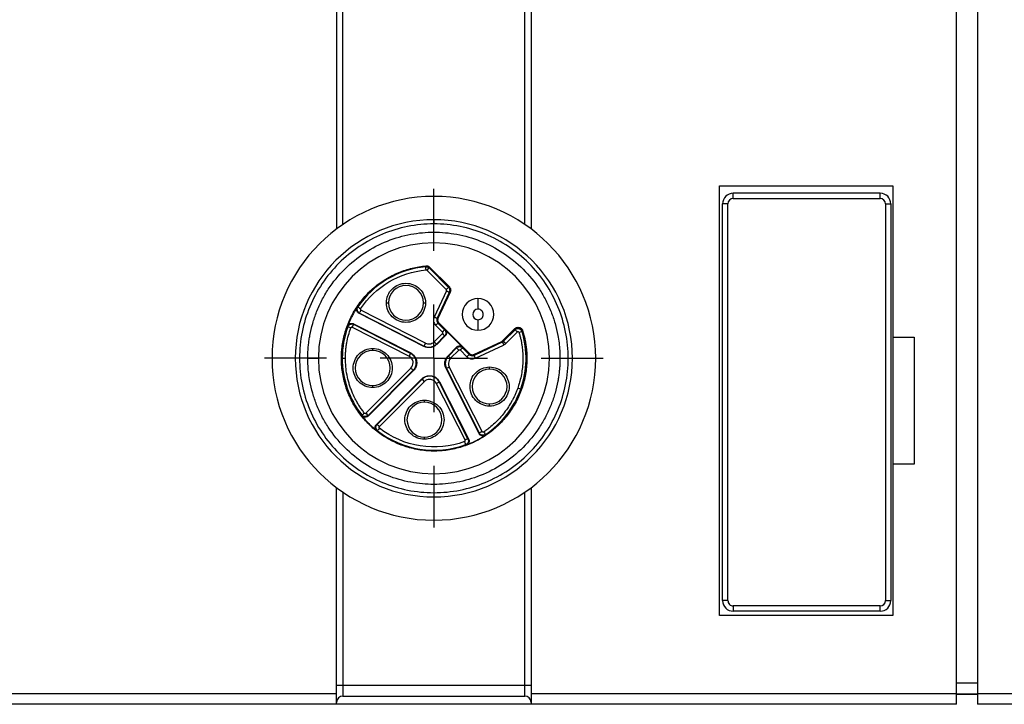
# Model space of a CAD drawing. Header units: millimetres. Extents: x 13 to 546, y 13 to 419.
# Tile 5 of 35: x 210 to 256, y 164 to 196. Entities that reach past the tile are written whole.
import ezdxf

# ---------------------------------------------------------------- set-up
doc = ezdxf.new("R2010")
doc.units = ezdxf.units.MM
doc.header["$LTSCALE"] = 2
doc.linetypes.add('SLD-Center', pattern=[19.05, 15.24, -1.27, 1.27, -1.27])
doc.layers.add('CENTER', color=40, linetype='SLD-Center')

# ---------------------------------------------------------------- blocks, each defined once
blk = doc.blocks.new('SW_CENTERMARKSYMBOL_14')
at = {"layer": 'CENTER', "color": 0}
for p, q in [((0, 5.08), (0, 8)), ((0, 0), (0, 2.54)), ((-5.08, 0), (-8, 0)), ((0, 0), (-2.54, 0)), ((0, 0), (0, -2.54)), ((0, 0), (2.54, 0)), ((5.08, 0), (8, 0)), ((0, -5.08), (0, -8))]:
    blk.add_line(p, q, dxfattribs=at)

msp = doc.modelspace()

# ---------------------------------------------------------------- linework, layer by layer
for p, q in [((254.008, 164.438), (254.008, 226.138)), ((255.008, 226.138), (255.008, 164.438)), ((224.708, 204.176), (224.708, 186.401)), ((225.008, 186.616), (225.008, 203.961)), ((233.608, 186.616), (233.608, 203.961)), ((233.908, 204.176), (233.908, 186.401)), ((242.808, 168.138), (242.808, 188.438)), ((242.808, 188.438), (251.008, 188.438)), ((250.408, 188.088), (243.458, 188.088)), ((243.458, 187.838), (243.458, 188.088)), ((250.408, 187.838), (250.408, 188.088)), ((251.008, 188.438), (251.008, 181.288)), ((242.958, 168.838), (242.958, 187.588)), ((243.208, 187.588), (242.958, 187.588)), ((243.208, 168.838), (243.208, 187.588)), ((243.458, 187.838), (250.408, 187.838)), ((250.658, 187.588), (250.658, 168.838)), ((250.658, 187.588), (250.908, 187.588)), ((250.908, 187.588), (250.908, 168.838)), ((229.308, 186.838), (229.308, 186.638)), ((228.925, 184.614), (228.933, 184.636)), ((228.933, 184.636), (228.931, 184.655)), ((228.978, 184.45), (229.895, 183.534)), ((230.001, 183.64), (229.084, 184.556)), ((229.106, 184.592), (229.092, 184.579)), ((229.106, 184.592), (230.04, 183.658)), ((229.905, 183.478), (229.326, 182.236)), ((229.462, 182.173), (230.04, 183.414)), ((230.083, 183.411), (229.504, 182.17)), ((230.026, 183.645), (230.001, 183.64)), ((230.04, 183.658), (230.026, 183.645)), ((230.04, 183.414), (230.066, 183.419)), ((230.085, 183.503), (230.059, 183.499)), ((230.066, 183.419), (230.083, 183.411)), ((231.394, 183.11), (231.394, 182.61)), ((225.687, 182.704), (225.719, 182.714)), ((228.915, 181.002), (225.862, 182.557)), ((227.063, 182.908), (227.163, 182.908)), ((228.813, 182.908), (228.913, 182.908)), ((225.794, 182.424), (225.762, 182.416)), ((228.838, 180.849), (225.762, 182.416)), ((225.794, 182.424), (228.847, 180.868)), ((229.462, 182.173), (229.488, 182.178)), ((229.488, 182.178), (229.504, 182.17)), ((231.394, 182.11), (231.394, 181.61)), ((225.242, 181.779), (225.231, 181.81)), ((225.453, 181.755), (228.135, 180.388)), ((225.509, 181.918), (225.521, 181.888)), ((225.509, 181.918), (228.215, 180.54)), ((228.203, 180.521), (225.521, 181.888)), ((229.396, 181.841), (229.711, 181.526)), ((229.502, 181.947), (229.527, 181.952)), ((229.817, 181.632), (229.502, 181.947)), ((229.527, 181.952), (229.541, 181.965)), ((229.541, 181.965), (230.999, 180.507)), ((229.847, 181.632), (229.817, 181.632)), ((230.666, 180.813), (229.847, 181.632)), ((232.575, 181.122), (233.142, 181.689)), ((233.146, 181.636), (232.6, 181.091)), ((232.706, 180.985), (233.252, 181.53)), ((233.156, 181.676), (233.142, 181.689)), ((233.146, 181.636), (233.156, 181.676)), ((233.488, 181.595), (233.478, 181.553)), ((233.506, 181.6), (233.488, 181.595)), ((229.711, 181.455), (229.322, 181.066)), ((229.428, 180.96), (229.817, 181.349)), ((229.847, 181.349), (229.442, 180.945)), ((229.817, 181.349), (229.847, 181.349)), ((229.875, 181.491), (229.906, 181.491)), ((231.204, 180.47), (232.523, 181.086)), ((232.523, 181.086), (232.531, 181.069)), ((232.531, 181.069), (232.544, 181.051)), ((232.588, 181.109), (232.575, 181.122)), ((232.6, 181.091), (232.588, 181.109)), ((251.008, 181.288), (252.008, 181.288)), ((251.008, 181.288), (251.008, 175.288)), ((252.008, 181.288), (252.008, 175.288)), ((226.419, 180.654), (226.419, 180.754)), ((228.847, 180.868), (228.838, 180.849)), ((229.442, 180.945), (229.428, 180.96)), ((229.979, 180.408), (230.383, 180.813)), ((230.383, 180.783), (229.994, 180.394)), ((230.1, 180.288), (230.489, 180.677)), ((230.383, 180.813), (230.383, 180.783)), ((230.525, 180.872), (230.525, 180.841)), ((230.56, 180.677), (230.875, 180.362)), ((230.666, 180.783), (230.666, 180.813)), ((230.981, 180.468), (230.666, 180.783)), ((232.544, 181.051), (231.207, 180.428)), ((231.27, 180.292), (232.607, 180.915)), ((223.348, 180.288), (223.848, 180.288)), ((224.979, 180.288), (225.128, 180.288)), ((228.215, 180.54), (228.203, 180.521)), ((229.994, 180.394), (229.979, 180.408)), ((230.986, 180.493), (230.981, 180.468)), ((230.999, 180.507), (230.986, 180.493)), ((231.204, 180.47), (231.212, 180.454)), ((231.212, 180.454), (231.207, 180.428)), ((234.768, 180.288), (235.268, 180.288)), ((228.224, 179.827), (226.095, 177.698)), ((228.347, 179.707), (226.199, 177.56)), ((226.201, 177.592), (228.33, 179.721)), ((228.33, 179.721), (228.347, 179.707)), ((228.477, 180.075), (228.499, 180.076)), ((229.883, 179.804), (229.902, 179.813)), ((231.45, 176.728), (229.883, 179.804)), ((229.902, 179.813), (231.458, 176.76)), ((231.591, 176.828), (230.036, 179.881)), ((231.942, 179.779), (231.942, 179.879)), ((226.594, 177.165), (228.741, 179.313)), ((228.755, 179.296), (226.626, 177.167)), ((228.741, 179.313), (228.755, 179.296)), ((229.109, 179.443), (229.11, 179.465)), ((226.419, 178.903), (226.419, 179.004)), ((226.732, 177.061), (228.861, 179.19)), ((229.422, 179.101), (230.789, 176.419)), ((229.555, 179.169), (229.574, 179.181)), ((230.922, 176.487), (229.555, 179.169)), ((229.574, 179.181), (230.952, 176.475)), ((233.415, 178.833), (233.274, 178.884)), ((228.863, 178.21), (228.863, 178.31)), ((231.942, 178.029), (231.942, 178.129)), ((225.901, 177.577), (225.902, 177.61)), ((226.201, 177.592), (226.199, 177.56)), ((226.594, 177.165), (226.626, 177.167)), ((226.644, 176.868), (226.611, 176.867)), ((228.863, 176.46), (228.863, 176.56)), ((230.922, 176.487), (230.952, 176.475)), ((231.45, 176.728), (231.458, 176.76)), ((231.748, 176.685), (231.739, 176.653)), ((230.844, 176.197), (230.813, 176.208)), ((251.008, 175.288), (251.008, 168.138)), ((252.008, 175.288), (251.008, 175.288)), ((224.708, 164.438), (224.708, 174.176)), ((233.908, 174.176), (233.908, 164.438)), ((225.008, 173.961), (225.008, 164.825)), ((229.308, 173.938), (229.308, 173.738)), ((233.608, 164.825), (233.608, 173.961)), ((243.208, 168.838), (242.958, 168.838)), ((250.408, 168.588), (243.458, 168.588)), ((243.458, 168.588), (243.458, 168.338)), ((250.408, 168.338), (250.408, 168.588)), ((250.658, 168.838), (250.908, 168.838)), ((251.008, 168.138), (242.808, 168.138)), ((250.408, 168.338), (243.458, 168.338)), ((225.008, 164.825), (225.008, 164.325)), ((233.608, 164.825), (225.008, 164.825)), ((233.608, 164.325), (233.608, 164.825)), ((255.008, 164.938), (254.008, 164.938)), ((224.708, 164.438), (183.458, 164.438)), ((224.708, 163.938), (224.708, 164.438)), ((225.008, 164.325), (233.608, 164.325)), ((254.008, 164.438), (233.908, 164.438)), ((233.908, 164.438), (233.908, 163.938)), ((254.008, 163.938), (254.008, 164.438)), ((254.008, 164.438), (255.008, 164.438)), ((254.008, 164.408), (255.008, 164.41)), ((265.408, 164.438), (255.008, 164.438)), ((255.008, 164.438), (255.008, 163.938)), ((224.708, 163.938), (183.458, 163.938)), ((233.908, 163.938), (224.708, 163.938)), ((254.008, 163.938), (233.908, 163.938)), ((265.408, 163.938), (255.008, 163.938))]:
    msp.add_line(p, q)
at = {"flags": 128}
msp.add_lwpolyline([(229.092, 184.579), (229.088, 184.566), (229.084, 184.556)], dxfattribs=at)
for centre, radius, start, end in [((243.458, 187.588), 0.5, 90, 180), ((250.408, 187.588), 0.5, 0, 90), ((229.308, 180.288), 7.65, 90, 270), ((229.308, 180.288), 7.65, 270, 90), ((229.308, 180.288), 6.55, 90, 270), ((229.308, 180.288), 6.55, 270, 90), ((229.308, 180.288), 5.46, 90, 180), ((229.308, 180.288), 5.46, 0, 90), ((229.322, 180.288), 4.344, 95.2558, 146.0626), ((227.988, 182.908), 0.825, 90, 180), ((227.988, 182.908), 0.825, 0, 90), ((231.394, 182.36), 0.75, 90, 270), ((231.394, 182.36), 0.75, 270, 90), ((227.988, 182.908), 0.825, 180, 270), ((227.988, 182.908), 0.825, 270, 0), ((229.322, 180.288), 4.344, 159.9374, 180), ((229.322, 180.288), 4.344, 340.429, 16.9207), ((226.419, 179.829), 0.825, 90, 270), ((226.419, 179.829), 0.825, 270, 90), ((229.308, 180.288), 5.46, 180, 270), ((229.322, 180.288), 4.344, 180, 218.0626), ((229.308, 180.288), 5.46, 270, 0), ((231.942, 178.954), 0.825, 90, 270), ((231.942, 178.954), 0.825, 270, 90), ((229.322, 180.288), 4.344, 303.9374, 340.429), ((228.863, 177.385), 0.825, 90, 270), ((228.863, 177.385), 0.825, 270, 90), ((229.322, 180.288), 4.344, 231.9374, 290.0626), ((243.458, 168.838), 0.5, 180, 270), ((250.408, 168.838), 0.5, 270, 0), ((225.008, 164.025), 0.3, 90, 180), ((233.608, 164.025), 0.3, 0, 90)]:
    msp.add_arc(centre, radius, start, end)
for points in [[(243.458, 187.838), (243.321, 187.838), (243.208, 187.726), (243.208, 187.588)], [(250.658, 187.588), (250.658, 187.726), (250.546, 187.838), (250.408, 187.838)], [(228.925, 184.614), (228.983, 184.619), (229.043, 184.598), (229.084, 184.556)], [(228.933, 184.636), (228.991, 184.642), (229.051, 184.62), (229.092, 184.579)], [(228.978, 184.45), (228.968, 184.461), (228.953, 184.466), (228.938, 184.465)], [(230.001, 183.64), (230.038, 183.603), (230.059, 183.551), (230.059, 183.499)], [(230.085, 183.503), (230.085, 183.556), (230.063, 183.608), (230.026, 183.645)], [(230.059, 183.499), (230.059, 183.47), (230.053, 183.44), (230.04, 183.414)], [(230.066, 183.419), (230.079, 183.445), (230.085, 183.474), (230.085, 183.503)], [(225.794, 182.424), (225.743, 182.449), (225.667, 182.546), (225.687, 182.667), (225.719, 182.714)], [(225.843, 182.63), (225.835, 182.618), (225.83, 182.588), (225.849, 182.564), (225.862, 182.557)], [(225.242, 181.779), (225.261, 181.832), (225.348, 181.919), (225.471, 181.914), (225.521, 181.888)], [(229.817, 181.632), (229.854, 181.595), (229.875, 181.543), (229.875, 181.491)], [(229.875, 181.491), (229.875, 181.438), (229.854, 181.386), (229.817, 181.349)], [(232.523, 181.086), (232.533, 181.091), (232.551, 181.1), (232.567, 181.115), (232.575, 181.122)], [(232.588, 181.109), (232.571, 181.092), (232.552, 181.079), (232.531, 181.069)], [(232.544, 181.051), (232.565, 181.061), (232.584, 181.074), (232.6, 181.091)], [(230.383, 180.783), (230.42, 180.82), (230.472, 180.841), (230.525, 180.841)], [(230.525, 180.841), (230.577, 180.841), (230.629, 180.82), (230.666, 180.783)], [(232.706, 180.985), (232.678, 180.956), (232.644, 180.932), (232.607, 180.915)], [(228.33, 179.721), (228.423, 179.814), (228.477, 179.944), (228.477, 180.075)], [(229.109, 179.443), (228.978, 179.443), (228.848, 179.389), (228.755, 179.296)], [(226.201, 177.592), (226.161, 177.552), (226.046, 177.509), (225.937, 177.566), (225.902, 177.61)], [(226.02, 177.703), (226.029, 177.692), (226.056, 177.678), (226.085, 177.688), (226.095, 177.698)], [(226.644, 176.868), (226.6, 176.903), (226.543, 177.012), (226.586, 177.127), (226.626, 177.167)], [(230.761, 176.349), (230.774, 176.354), (230.796, 176.375), (230.795, 176.406), (230.789, 176.419)], [(230.922, 176.487), (230.948, 176.437), (230.953, 176.314), (230.866, 176.227), (230.813, 176.208)], [(231.748, 176.685), (231.701, 176.653), (231.58, 176.633), (231.483, 176.709), (231.458, 176.76)], [(250.408, 168.588), (250.546, 168.588), (250.658, 168.7), (250.658, 168.838)]]:
    msp.add_open_spline(points, degree=3)
for points, knots in [([(229.308, 186.638), (228.477, 186.638), (227.646, 186.473), (226.111, 185.837), (225.406, 185.366), (224.231, 184.191), (223.76, 183.486), (223.124, 181.951), (222.958, 181.12), (222.958, 179.457), (223.124, 178.626), (223.76, 177.09), (224.231, 176.386), (225.406, 175.211), (226.111, 174.74), (227.646, 174.104), (228.477, 173.938), (229.308, 173.938)], [0, 0, 0, 0, 0.125, 0.125, 0.25, 0.25, 0.375, 0.375, 0.5, 0.5, 0.625, 0.625, 0.75, 0.75, 0.875, 0.875, 1, 1, 1, 1]), ([(223.348, 180.288), (223.349, 180.361), (223.351, 180.507), (223.363, 180.724), (223.383, 180.941), (223.411, 181.158), (223.466, 181.491), (223.571, 181.938), (223.761, 182.493), (224.007, 183.035), (224.417, 183.736), (225.064, 184.533), (226.017, 185.307), (227.085, 185.86), (228.196, 186.18), (229.308, 186.282), (230.421, 186.18), (231.532, 185.86), (232.6, 185.307), (233.553, 184.533), (234.2, 183.736), (234.61, 183.035), (234.856, 182.494), (235.045, 181.938), (235.162, 181.444), (235.228, 181.014), (235.262, 180.652), (235.266, 180.41), (235.268, 180.288)], [0, 0, 0, 0, 0.011665, 0.023312, 0.034958, 0.046619, 0.058309, 0.089179, 0.120101, 0.152258, 0.184469, 0.250118, 0.315768, 0.380053, 0.441772, 0.500003, 0.558234, 0.619953, 0.684238, 0.749887, 0.815537, 0.847692, 0.879904, 0.910771, 0.941696, 0.961123, 0.980534, 1, 1, 1, 1]), ([(229.308, 173.938), (230.14, 173.938), (230.971, 174.104), (232.506, 174.74), (233.211, 175.211), (234.386, 176.386), (234.857, 177.09), (235.493, 178.626), (235.658, 179.457), (235.658, 181.12), (235.493, 181.951), (234.857, 183.486), (234.386, 184.191), (233.211, 185.366), (232.506, 185.837), (230.971, 186.473), (230.14, 186.638), (229.308, 186.638)], [0, 0, 0, 0, 0.125, 0.125, 0.25, 0.25, 0.375, 0.375, 0.5, 0.5, 0.625, 0.625, 0.75, 0.75, 0.875, 0.875, 1, 1, 1, 1]), ([(233.506, 181.6), (233.527, 181.53), (233.568, 181.389), (233.618, 181.176), (233.657, 180.96), (233.685, 180.743), (233.702, 180.524), (233.713, 180.147), (233.673, 179.612), (233.512, 178.938), (233.249, 178.296), (232.892, 177.714), (232.459, 177.201), (231.961, 176.767), (231.404, 176.411), (230.791, 176.139), (230.132, 175.961), (229.442, 175.888), (228.749, 175.923), (228.082, 176.066), (227.454, 176.304), (226.879, 176.629), (226.358, 177.035), (225.898, 177.524), (225.51, 178.086), (225.212, 178.712), (225.015, 179.377), (224.928, 180.054), (224.943, 180.726), (225.059, 181.376), (225.269, 182.002), (225.576, 182.599), (225.977, 183.151), (226.469, 183.64), (227.03, 184.048), (227.542, 184.306), (227.964, 184.461), (228.281, 184.551), (228.604, 184.619), (228.822, 184.643), (228.931, 184.655)], [0, 0, 0, 0, 0.010208, 0.020367, 0.030504, 0.040642, 0.05081, 0.06103, 0.093011, 0.125039, 0.157018, 0.189048, 0.219512, 0.250027, 0.280493, 0.311007, 0.342987, 0.375015, 0.406994, 0.439024, 0.469488, 0.500004, 0.530469, 0.560983, 0.592964, 0.624992, 0.656971, 0.689, 0.719465, 0.74998, 0.780446, 0.81096, 0.84294, 0.874968, 0.906947, 0.938977, 0.954266, 0.969475, 0.984691, 1, 1, 1, 1]), ([(225.843, 182.63), (226.189, 183.144), (226.651, 183.58), (227.717, 184.212), (228.321, 184.408), (228.938, 184.465)], [0, 0, 0, 0, 0.5, 0.5, 1, 1, 1, 1]), ([(228.938, 184.465), (228.935, 184.504), (228.931, 184.542), (228.926, 184.598), (228.925, 184.614), (228.925, 184.614)], [0, 0, 0, 0, 0.5, 0.5, 1, 1, 1, 1]), ([(228.931, 184.655), (228.947, 184.655), (228.979, 184.656), (229.026, 184.644), (229.07, 184.624), (229.094, 184.602), (229.106, 184.592)], [0, 0, 0, 0, 0.246735, 0.498591, 0.750368, 1, 1, 1, 1]), ([(228.978, 184.45), (229.006, 184.478), (229.033, 184.506), (229.073, 184.545), (229.084, 184.556), (229.084, 184.556)], [0, 0, 0, 0, 0.5, 0.5, 1, 1, 1, 1]), ([(227.063, 182.908), (227.063, 183.15), (227.162, 183.391), (227.505, 183.733), (227.746, 183.833), (228.23, 183.833), (228.471, 183.733), (228.813, 183.391), (228.913, 183.15), (228.913, 182.908)], [0, 0, 0, 0, 0.25, 0.25, 0.5, 0.5, 0.75, 0.75, 1, 1, 1, 1]), ([(230.001, 183.64), (230.001, 183.64), (229.989, 183.628), (229.95, 183.589), (229.922, 183.562), (229.895, 183.534)], [0, 0, 0, 0, 0.5, 0.5, 1, 1, 1, 1]), ([(229.905, 183.478), (229.908, 183.485), (229.912, 183.506), (229.903, 183.526), (229.895, 183.534)], [-0.610865, -0.610865, -0.610865, -0.610865, -0.087271, 0.610856, 0.610856, 0.610856, 0.610856]), ([(229.905, 183.478), (229.94, 183.461), (229.975, 183.445), (230.026, 183.421), (230.04, 183.414), (230.04, 183.414)], [0, 0, 0, 0, 0.5, 0.5, 1, 1, 1, 1]), ([(230.04, 183.658), (230.049, 183.647), (230.069, 183.625), (230.089, 183.585), (230.104, 183.535), (230.107, 183.474), (230.091, 183.432), (230.083, 183.411)], [0, 0, 0, 0, 0.165999, 0.330466, 0.500346, 0.748214, 1, 1, 1, 1]), ([(225.687, 182.704), (225.65, 182.648), (225.577, 182.535), (225.478, 182.36), (225.387, 182.181), (225.303, 181.998), (225.255, 181.873), (225.231, 181.81)], [0, 0, 0, 0, 0.200427, 0.400214, 0.599786, 0.799573, 1, 1, 1, 1]), ([(225.762, 182.416), (225.751, 182.423), (225.726, 182.437), (225.688, 182.478), (225.654, 182.541), (225.651, 182.613), (225.665, 182.668), (225.68, 182.692), (225.687, 182.704)], [0, 0, 0, 0, 0.122545, 0.250997, 0.49952, 0.746817, 0.873933, 1, 1, 1, 1]), ([(225.719, 182.714), (225.719, 182.714), (225.732, 182.704), (225.778, 182.673), (225.811, 182.652), (225.843, 182.63)], [0, 0, 0, 0, 0.5, 0.5, 1, 1, 1, 1]), ([(225.794, 182.424), (225.794, 182.424), (225.801, 182.438), (225.826, 182.488), (225.844, 182.523), (225.862, 182.557)], [0, 0, 0, 0, 0.5, 0.5, 1, 1, 1, 1]), ([(228.913, 182.908), (228.913, 182.666), (228.813, 182.425), (228.471, 182.083), (228.23, 181.983), (227.746, 181.983), (227.505, 182.083), (227.162, 182.425), (227.063, 182.666), (227.063, 182.908)], [0, 0, 0, 0, 0.25, 0.25, 0.5, 0.5, 0.75, 0.75, 1, 1, 1, 1]), ([(231.394, 182.61), (231.256, 182.61), (231.144, 182.498), (231.144, 182.222), (231.256, 182.11), (231.394, 182.11)], [0, 0, 0, 0, 0.5, 0.5, 1, 1, 1, 1]), ([(231.394, 182.11), (231.461, 182.11), (231.524, 182.137), (231.618, 182.23), (231.644, 182.294), (231.644, 182.427), (231.618, 182.49), (231.524, 182.584), (231.461, 182.61), (231.394, 182.61)], [0, 0, 0, 0, 0.25, 0.25, 0.5, 0.5, 0.75, 0.75, 1, 1, 1, 1]), ([(229.326, 182.236), (229.319, 182.22), (229.305, 182.187), (229.295, 182.135), (229.292, 182.081), (229.299, 182.011), (229.326, 181.923), (229.372, 181.868), (229.396, 181.841)], [0, 0, 0, 0, 0.1255376, 0.2488395, 0.3728787, 0.5005767, 0.7488557, 1, 1, 1, 1]), ([(229.462, 182.173), (229.462, 182.173), (229.447, 182.18), (229.397, 182.203), (229.361, 182.22), (229.326, 182.236)], [0, 0, 0, 0, 0.5, 0.5, 1, 1, 1, 1]), ([(229.462, 182.173), (229.447, 182.141), (229.432, 182.058), (229.469, 181.98), (229.502, 181.947)], [-0.610856, -0.610856, -0.610856, -0.610856, -0.087265, 0.610856, 0.610856, 0.610856, 0.610856]), ([(229.488, 182.178), (229.47, 182.141), (229.465, 182.098), (229.479, 182.018), (229.499, 181.98), (229.527, 181.952)], [0, 0, 0, 0, 0.5, 0.5, 1, 1, 1, 1]), ([(229.504, 182.17), (229.5, 182.158), (229.491, 182.136), (229.486, 182.099), (229.489, 182.056), (229.504, 182.007), (229.528, 181.979), (229.541, 181.965)], [0, 0, 0, 0, 0.165999, 0.330465, 0.500346, 0.748215, 1, 1, 1, 1]), ([(225.128, 180.288), (225.129, 180.35), (225.131, 180.472), (225.143, 180.655), (225.163, 180.838), (225.2, 181.08), (225.265, 181.379), (225.344, 181.611), (225.383, 181.727)], [0, 0, 0, 0, 0.125047, 0.250074, 0.375082, 0.500075, 0.750181, 1, 1, 1, 1]), ([(225.231, 181.81), (225.236, 181.822), (225.248, 181.848), (225.284, 181.891), (225.343, 181.932), (225.414, 181.943), (225.47, 181.935), (225.496, 181.924), (225.509, 181.918)], [0, 0, 0, 0, 0.122544, 0.250996, 0.49952, 0.746819, 0.873934, 1, 1, 1, 1]), ([(225.383, 181.727), (225.346, 181.741), (225.31, 181.754), (225.258, 181.773), (225.242, 181.779), (225.242, 181.779)], [0, 0, 0, 0, 0.5, 0.5, 1, 1, 1, 1]), ([(225.383, 181.727), (225.386, 181.733), (225.393, 181.746), (225.411, 181.758), (225.432, 181.762), (225.446, 181.757), (225.453, 181.755)], [0, 0, 0, 0, 0.249812, 0.496272, 0.741702, 1, 1, 1, 1]), ([(225.453, 181.755), (225.47, 181.789), (225.488, 181.824), (225.513, 181.874), (225.521, 181.888), (225.521, 181.888)], [0, 0, 0, 0, 0.5, 0.5, 1, 1, 1, 1]), ([(229.396, 181.841), (229.423, 181.869), (229.451, 181.896), (229.49, 181.935), (229.501, 181.947), (229.502, 181.947)], [0, 0, 0, 0, 0.5, 0.5, 1, 1, 1, 1]), ([(229.817, 181.632), (229.817, 181.632), (229.805, 181.62), (229.766, 181.581), (229.738, 181.554), (229.711, 181.526)], [0, 0, 0, 0, 0.5, 0.5, 1, 1, 1, 1]), ([(229.711, 181.526), (229.715, 181.521), (229.723, 181.51), (229.726, 181.491), (229.723, 181.471), (229.715, 181.461), (229.711, 181.455)], [0, 0, 0, 0, 0.249774, 0.496216, 0.741792, 1, 1, 1, 1]), ([(229.847, 181.632), (229.856, 181.622), (229.874, 181.603), (229.892, 181.568), (229.904, 181.53), (229.905, 181.504), (229.906, 181.491)], [0, 0, 0, 0, 0.253859, 0.498427, 0.743805, 1, 1, 1, 1]), ([(233.142, 181.689), (233.152, 181.698), (233.17, 181.714), (233.203, 181.733), (233.261, 181.754), (233.332, 181.756), (233.402, 181.73), (233.447, 181.697), (233.485, 181.653), (233.499, 181.618), (233.506, 181.6)], [0, 0, 0, 0, 0.082161, 0.164931, 0.250783, 0.498428, 0.62054, 0.74889, 0.872735, 1, 1, 1, 1]), ([(233.146, 181.636), (233.166, 181.657), (233.226, 181.695), (233.338, 181.7), (233.435, 181.642), (233.47, 181.581), (233.478, 181.553)], [0, 0, 0, 0, 0.00220798, 0.00515195, 0.00809592, 0.0103039, 0.0103039, 0.0103039, 0.0103039]), ([(233.146, 181.636), (233.146, 181.636), (233.157, 181.624), (233.196, 181.585), (233.224, 181.558), (233.252, 181.53)], [0, 0, 0, 0, 0.5, 0.5, 1, 1, 1, 1]), ([(233.488, 181.595), (233.479, 181.623), (233.444, 181.684), (233.356, 181.735), (233.246, 181.738), (233.183, 181.704), (233.156, 181.676)], [-0.04115643, -0.04115643, -0.04115643, -0.04115643, -0.0323372, -0.02057822, -0.01175898, 0, 0, 0, 0]), ([(233.335, 181.509), (233.333, 181.516), (233.324, 181.531), (233.3, 181.546), (233.272, 181.545), (233.257, 181.535), (233.252, 181.53)], [0, 0, 0, 0, 0.00220798, 0.00515195, 0.00809592, 0.0103039, 0.0103039, 0.0103039, 0.0103039]), ([(233.478, 181.553), (233.478, 181.553), (233.463, 181.548), (233.41, 181.532), (233.372, 181.52), (233.335, 181.509)], [0, 0, 0, 0, 0.5, 0.5, 1, 1, 1, 1]), ([(228.915, 181.002), (228.971, 180.973), (229.12, 180.943), (229.263, 181.007), (229.322, 181.066)], [-0.628319, -0.628319, -0.628319, -0.628319, -0.08976, 0.628319, 0.628319, 0.628319, 0.628319]), ([(229.428, 180.96), (229.428, 180.96), (229.416, 180.972), (229.377, 181.011), (229.35, 181.039), (229.322, 181.066)], [0, 0, 0, 0, 0.5, 0.5, 1, 1, 1, 1]), ([(229.711, 181.455), (229.738, 181.428), (229.766, 181.4), (229.805, 181.361), (229.817, 181.349), (229.817, 181.349)], [0, 0, 0, 0, 0.5, 0.5, 1, 1, 1, 1]), ([(229.906, 181.491), (229.905, 181.477), (229.904, 181.451), (229.892, 181.413), (229.874, 181.379), (229.856, 181.359), (229.847, 181.349)], [0, 0, 0, 0, 0.253994, 0.498434, 0.743682, 1, 1, 1, 1]), ([(232.706, 180.985), (232.679, 181.012), (232.651, 181.04), (232.612, 181.079), (232.601, 181.091), (232.6, 181.091)], [0, 0, 0, 0, 0.5, 0.5, 1, 1, 1, 1]), ([(233.335, 181.509), (233.35, 181.456), (233.382, 181.349), (233.42, 181.186), (233.453, 181.023), (233.488, 180.803), (233.514, 180.526), (233.521, 180.081), (233.476, 179.636), (233.387, 179.243), (233.325, 179.029), (233.288, 178.924), (233.274, 178.884)], [0, 0, 0, 0, 0.062513, 0.125022, 0.187526, 0.250026, 0.374655, 0.500109, 0.749892, 0.874522, 0.952265, 1, 1, 1, 1]), ([(226.419, 178.903), (226.177, 178.903), (225.936, 179.003), (225.593, 179.346), (225.494, 179.586), (225.494, 180.071), (225.593, 180.311), (225.936, 180.654), (226.177, 180.754), (226.419, 180.754)], [0, 0, 0, 0, 0.25, 0.25, 0.5, 0.5, 0.75, 0.75, 1, 1, 1, 1]), ([(226.419, 180.754), (226.661, 180.754), (226.902, 180.654), (227.244, 180.311), (227.344, 180.071), (227.344, 179.586), (227.244, 179.346), (226.902, 179.003), (226.661, 178.903), (226.419, 178.903)], [0, 0, 0, 0, 0.25, 0.25, 0.5, 0.5, 0.75, 0.75, 1, 1, 1, 1]), ([(229.442, 180.945), (229.426, 180.929), (229.394, 180.9), (229.34, 180.863), (229.282, 180.833), (229.221, 180.811), (229.151, 180.796), (229.075, 180.79), (228.993, 180.797), (228.912, 180.815), (228.863, 180.837), (228.838, 180.849)], [0, 0, 0, 0, 0.101178, 0.200179, 0.298608, 0.398101, 0.500242, 0.623217, 0.750112, 0.874862, 1, 1, 1, 1]), ([(228.915, 181.002), (228.897, 180.967), (228.879, 180.932), (228.854, 180.883), (228.847, 180.868), (228.847, 180.868)], [0, 0, 0, 0, 0.5, 0.5, 1, 1, 1, 1]), ([(228.847, 180.868), (228.94, 180.821), (229.049, 180.803), (229.256, 180.836), (229.354, 180.886), (229.428, 180.96)], [0, 0, 0, 0, 0.5, 0.5, 1, 1, 1, 1]), ([(230.383, 180.813), (230.393, 180.822), (230.412, 180.84), (230.447, 180.858), (230.485, 180.87), (230.511, 180.871), (230.525, 180.872)], [0, 0, 0, 0, 0.253859, 0.498427, 0.743805, 1, 1, 1, 1]), ([(230.383, 180.783), (230.383, 180.783), (230.395, 180.771), (230.434, 180.732), (230.462, 180.704), (230.489, 180.677)], [0, 0, 0, 0, 0.5, 0.5, 1, 1, 1, 1]), ([(230.489, 180.677), (230.494, 180.681), (230.505, 180.689), (230.524, 180.692), (230.544, 180.689), (230.555, 180.681), (230.56, 180.677)], [0, 0, 0, 0, 0.249775, 0.496217, 0.741793, 1, 1, 1, 1]), ([(230.525, 180.872), (230.538, 180.871), (230.564, 180.87), (230.602, 180.858), (230.636, 180.84), (230.656, 180.822), (230.666, 180.813)], [0, 0, 0, 0, 0.253994, 0.498434, 0.743682, 1, 1, 1, 1]), ([(230.56, 180.677), (230.588, 180.704), (230.615, 180.732), (230.654, 180.771), (230.666, 180.783), (230.666, 180.783)], [0, 0, 0, 0, 0.5, 0.5, 1, 1, 1, 1]), ([(232.544, 181.051), (232.544, 181.051), (232.55, 181.036), (232.574, 180.986), (232.59, 180.95), (232.607, 180.915)], [0, 0, 0, 0, 0.5, 0.5, 1, 1, 1, 1]), ([(235.268, 180.288), (235.268, 180.216), (235.266, 180.07), (235.254, 179.853), (235.234, 179.636), (235.206, 179.419), (235.151, 179.086), (235.046, 178.639), (234.856, 178.084), (234.61, 177.542), (234.2, 176.841), (233.553, 176.044), (232.6, 175.27), (231.532, 174.716), (230.421, 174.397), (229.308, 174.295), (228.196, 174.397), (227.085, 174.716), (226.017, 175.27), (225.064, 176.044), (224.417, 176.841), (224.007, 177.542), (223.761, 178.083), (223.572, 178.639), (223.455, 179.132), (223.389, 179.563), (223.355, 179.925), (223.351, 180.167), (223.348, 180.288)], [0, 0, 0, 0, 0.011665, 0.023312, 0.034958, 0.046619, 0.058309, 0.089179, 0.120101, 0.152258, 0.184469, 0.250118, 0.315768, 0.380053, 0.441772, 0.500003, 0.558234, 0.619953, 0.684238, 0.749887, 0.815537, 0.847692, 0.879904, 0.910771, 0.941696, 0.961123, 0.980534, 1, 1, 1, 1]), ([(226.02, 177.703), (225.98, 177.756), (225.9, 177.861), (225.789, 178.026), (225.686, 178.196), (225.559, 178.429), (225.449, 178.67), (225.357, 178.919), (225.276, 179.172), (225.198, 179.497), (225.139, 179.891), (225.132, 180.156), (225.128, 180.288)], [0, 0, 0, 0, 0.071392, 0.142779, 0.214162, 0.285542, 0.428165, 0.498636, 0.571857, 0.714575, 0.857292, 1, 1, 1, 1]), ([(228.203, 180.521), (228.203, 180.521), (228.196, 180.507), (228.171, 180.457), (228.153, 180.423), (228.135, 180.388)], [0, 0, 0, 0, 0.5, 0.5, 1, 1, 1, 1]), ([(228.224, 179.827), (228.291, 179.894), (228.354, 180.052), (228.288, 180.271), (228.191, 180.359), (228.135, 180.388)], [-0.942478, -0.942478, -0.942478, -0.942478, -0.13464, 0.403919, 0.942478, 0.942478, 0.942478, 0.942478]), ([(228.477, 180.075), (228.477, 180.167), (228.451, 180.259), (228.355, 180.415), (228.285, 180.48), (228.203, 180.521)], [0, 0, 0, 0, 0.5, 0.5, 1, 1, 1, 1]), ([(228.215, 180.54), (228.236, 180.528), (228.277, 180.505), (228.333, 180.46), (228.382, 180.407), (228.437, 180.33), (228.489, 180.219), (228.496, 180.124), (228.499, 180.076)], [0, 0, 0, 0, 0.1254977, 0.2492124, 0.3735429, 0.5008532, 0.7491601, 1, 1, 1, 1]), ([(229.883, 179.804), (229.873, 179.824), (229.855, 179.863), (229.837, 179.926), (229.827, 179.99), (229.825, 180.056), (229.831, 180.126), (229.849, 180.201), (229.881, 180.277), (229.923, 180.348), (229.96, 180.388), (229.979, 180.408)], [0, 0, 0, 0, 0.101178, 0.200179, 0.298608, 0.398101, 0.500242, 0.623217, 0.750112, 0.874862, 1, 1, 1, 1]), ([(229.994, 180.394), (229.92, 180.32), (229.87, 180.222), (229.837, 180.015), (229.855, 179.906), (229.902, 179.813)], [0, 0, 0, 0, 0.5, 0.5, 1, 1, 1, 1]), ([(230.1, 180.288), (230.073, 180.316), (230.045, 180.343), (230.006, 180.382), (229.995, 180.394), (229.994, 180.394)], [0, 0, 0, 0, 0.5, 0.5, 1, 1, 1, 1]), ([(230.1, 180.288), (230.041, 180.228), (229.977, 180.086), (230.007, 179.937), (230.036, 179.881)], [-0.628319, -0.628319, -0.628319, -0.628319, 0.08976, 0.628319, 0.628319, 0.628319, 0.628319]), ([(230.981, 180.468), (230.981, 180.467), (230.969, 180.456), (230.93, 180.417), (230.903, 180.389), (230.875, 180.362)], [0, 0, 0, 0, 0.5, 0.5, 1, 1, 1, 1]), ([(230.875, 180.362), (230.888, 180.349), (230.914, 180.325), (230.96, 180.297), (231.009, 180.276), (231.078, 180.259), (231.169, 180.254), (231.237, 180.279), (231.27, 180.292)], [0, 0, 0, 0, 0.125538, 0.24884, 0.37288, 0.500578, 0.748857, 1, 1, 1, 1]), ([(230.981, 180.468), (231.006, 180.443), (231.079, 180.401), (231.165, 180.408), (231.207, 180.428)], [-0.610856, -0.610856, -0.610856, -0.610856, -0.087261, 0.610856, 0.610856, 0.610856, 0.610856]), ([(231.212, 180.454), (231.18, 180.439), (231.097, 180.424), (231.019, 180.46), (230.986, 180.493)], [-0.610856, -0.610856, -0.610856, -0.610856, -0.087265, 0.610856, 0.610856, 0.610856, 0.610856]), ([(230.999, 180.507), (231.008, 180.498), (231.026, 180.482), (231.059, 180.465), (231.101, 180.453), (231.151, 180.451), (231.186, 180.464), (231.204, 180.47)], [0, 0, 0, 0, 0.165996, 0.330463, 0.500346, 0.74822, 1, 1, 1, 1]), ([(231.27, 180.292), (231.254, 180.327), (231.237, 180.363), (231.214, 180.413), (231.207, 180.428), (231.207, 180.428)], [0, 0, 0, 0, 0.5, 0.5, 1, 1, 1, 1]), ([(228.224, 179.827), (228.252, 179.8), (228.279, 179.772), (228.319, 179.733), (228.33, 179.721), (228.33, 179.721)], [0, 0, 0, 0, 0.5, 0.5, 1, 1, 1, 1]), ([(228.499, 180.076), (228.498, 180.053), (228.497, 180.008), (228.483, 179.941), (228.457, 179.865), (228.415, 179.783), (228.37, 179.733), (228.347, 179.707)], [0, 0, 0, 0, 0.165138, 0.331161, 0.50095, 0.748561, 1, 1, 1, 1]), ([(229.902, 179.813), (229.902, 179.813), (229.917, 179.82), (229.966, 179.845), (230.001, 179.863), (230.036, 179.881)], [0, 0, 0, 0, 0.5, 0.5, 1, 1, 1, 1]), ([(231.942, 178.029), (231.7, 178.029), (231.459, 178.128), (231.117, 178.471), (231.017, 178.712), (231.017, 179.196), (231.117, 179.437), (231.459, 179.779), (231.7, 179.879), (231.942, 179.879)], [0, 0, 0, 0, 0.25, 0.25, 0.5, 0.5, 0.75, 0.75, 1, 1, 1, 1]), ([(231.942, 179.879), (232.184, 179.879), (232.425, 179.779), (232.767, 179.437), (232.867, 179.196), (232.867, 178.712), (232.767, 178.471), (232.425, 178.128), (232.184, 178.029), (231.942, 178.029)], [0, 0, 0, 0, 0.25, 0.25, 0.5, 0.5, 0.75, 0.75, 1, 1, 1, 1]), ([(228.741, 179.313), (228.758, 179.328), (228.791, 179.359), (228.848, 179.397), (228.92, 179.432), (229.007, 179.46), (229.076, 179.463), (229.11, 179.465)], [0, 0, 0, 0, 0.167076, 0.332672, 0.499678, 0.750969, 1, 1, 1, 1]), ([(228.755, 179.296), (228.755, 179.296), (228.767, 179.284), (228.806, 179.245), (228.834, 179.218), (228.861, 179.19)], [0, 0, 0, 0, 0.5, 0.5, 1, 1, 1, 1]), ([(229.422, 179.101), (229.393, 179.157), (229.305, 179.253), (229.086, 179.32), (228.928, 179.257), (228.861, 179.19)], [-0.942478, -0.942478, -0.942478, -0.942478, -0.403919, 0.13464, 0.942478, 0.942478, 0.942478, 0.942478]), ([(229.555, 179.169), (229.514, 179.251), (229.449, 179.321), (229.293, 179.417), (229.201, 179.443), (229.109, 179.443)], [0, 0, 0, 0, 0.5, 0.5, 1, 1, 1, 1]), ([(229.11, 179.465), (229.134, 179.464), (229.181, 179.462), (229.251, 179.447), (229.319, 179.423), (229.403, 179.379), (229.499, 179.304), (229.549, 179.222), (229.574, 179.181)], [0, 0, 0, 0, 0.126196, 0.250006, 0.373835, 0.50009, 0.749792, 1, 1, 1, 1]), ([(229.422, 179.101), (229.457, 179.119), (229.491, 179.137), (229.541, 179.162), (229.555, 179.169), (229.555, 179.169)], [0, 0, 0, 0, 0.5, 0.5, 1, 1, 1, 1]), ([(233.274, 178.884), (233.255, 178.831), (233.216, 178.727), (233.151, 178.573), (233.08, 178.422), (232.977, 178.225), (232.834, 177.986), (232.575, 177.624), (232.274, 177.293), (231.969, 177.031), (231.791, 176.896), (231.699, 176.833), (231.664, 176.809)], [0, 0, 0, 0, 0.062513, 0.125022, 0.187526, 0.250026, 0.374655, 0.500109, 0.749892, 0.874522, 0.952265, 1, 1, 1, 1]), ([(228.863, 176.46), (228.62, 176.46), (228.38, 176.559), (228.037, 176.902), (227.938, 177.142), (227.938, 177.627), (228.037, 177.868), (228.38, 178.21), (228.62, 178.31), (228.863, 178.31)], [0, 0, 0, 0, 0.25, 0.25, 0.5, 0.5, 0.75, 0.75, 1, 1, 1, 1]), ([(228.863, 178.31), (229.105, 178.31), (229.345, 178.21), (229.688, 177.868), (229.788, 177.627), (229.788, 177.142), (229.688, 176.902), (229.345, 176.559), (229.105, 176.46), (228.863, 176.46)], [0, 0, 0, 0, 0.25, 0.25, 0.5, 0.5, 0.75, 0.75, 1, 1, 1, 1]), ([(225.901, 177.577), (225.944, 177.525), (226.028, 177.421), (226.164, 177.272), (226.306, 177.13), (226.455, 176.994), (226.559, 176.91), (226.611, 176.867)], [0, 0, 0, 0, 0.200427, 0.400214, 0.599786, 0.799573, 1, 1, 1, 1]), ([(226.199, 177.56), (226.189, 177.551), (226.168, 177.532), (226.117, 177.508), (226.046, 177.495), (225.977, 177.515), (225.93, 177.545), (225.911, 177.567), (225.901, 177.577)], [0, 0, 0, 0, 0.122541, 0.250991, 0.49952, 0.746823, 0.873937, 1, 1, 1, 1]), ([(225.902, 177.61), (225.903, 177.61), (225.915, 177.62), (225.959, 177.655), (225.99, 177.679), (226.02, 177.703)], [0, 0, 0, 0, 0.5, 0.5, 1, 1, 1, 1]), ([(226.201, 177.592), (226.201, 177.592), (226.19, 177.604), (226.15, 177.643), (226.123, 177.671), (226.095, 177.698)], [0, 0, 0, 0, 0.5, 0.5, 1, 1, 1, 1]), ([(226.611, 176.867), (226.601, 176.876), (226.58, 176.895), (226.55, 176.943), (226.529, 177.012), (226.541, 177.082), (226.566, 177.133), (226.585, 177.155), (226.594, 177.165)], [0, 0, 0, 0, 0.122541, 0.250991, 0.49952, 0.746823, 0.873937, 1, 1, 1, 1]), ([(226.732, 177.061), (226.705, 177.089), (226.677, 177.116), (226.638, 177.156), (226.626, 177.167), (226.626, 177.167)], [0, 0, 0, 0, 0.5, 0.5, 1, 1, 1, 1]), ([(226.737, 176.986), (226.713, 176.956), (226.689, 176.925), (226.655, 176.881), (226.644, 176.868), (226.644, 176.868)], [0, 0, 0, 0, 0.5, 0.5, 1, 1, 1, 1]), ([(226.737, 176.986), (226.732, 176.991), (226.722, 177.002), (226.717, 177.022), (226.719, 177.044), (226.728, 177.055), (226.732, 177.061)], [0, 0, 0, 0, 0.249812, 0.496272, 0.741702, 1, 1, 1, 1]), ([(230.761, 176.349), (230.095, 176.106), (229.367, 176.035), (227.966, 176.257), (227.295, 176.549), (226.737, 176.986)], [0, 0, 0, 0, 0.5, 0.5, 1, 1, 1, 1]), ([(230.922, 176.487), (230.922, 176.487), (230.908, 176.479), (230.858, 176.454), (230.823, 176.436), (230.789, 176.419)], [0, 0, 0, 0, 0.5, 0.5, 1, 1, 1, 1]), ([(230.844, 176.197), (230.907, 176.221), (231.032, 176.269), (231.215, 176.353), (231.394, 176.444), (231.569, 176.543), (231.682, 176.616), (231.739, 176.653)], [0, 0, 0, 0, 0.200427, 0.400214, 0.599786, 0.799573, 1, 1, 1, 1]), ([(230.952, 176.475), (230.958, 176.462), (230.969, 176.436), (230.976, 176.381), (230.967, 176.309), (230.926, 176.25), (230.883, 176.214), (230.857, 176.202), (230.844, 176.197)], [0, 0, 0, 0, 0.122542, 0.250992, 0.49952, 0.746822, 0.873937, 1, 1, 1, 1]), ([(231.739, 176.653), (231.727, 176.646), (231.702, 176.632), (231.648, 176.618), (231.576, 176.619), (231.512, 176.653), (231.471, 176.692), (231.457, 176.716), (231.45, 176.728)], [0, 0, 0, 0, 0.122541, 0.250991, 0.49952, 0.746823, 0.873937, 1, 1, 1, 1]), ([(231.591, 176.828), (231.557, 176.81), (231.522, 176.792), (231.472, 176.767), (231.458, 176.76), (231.458, 176.76)], [0, 0, 0, 0, 0.5, 0.5, 1, 1, 1, 1]), ([(231.664, 176.809), (231.658, 176.806), (231.645, 176.799), (231.623, 176.801), (231.604, 176.81), (231.596, 176.822), (231.591, 176.828)], [0, 0, 0, 0, 0.2498115, 0.496272, 0.7417015, 1, 1, 1, 1]), ([(231.664, 176.809), (231.686, 176.776), (231.707, 176.744), (231.738, 176.698), (231.748, 176.685), (231.748, 176.685)], [0, 0, 0, 0, 0.5, 0.5, 1, 1, 1, 1]), ([(230.813, 176.208), (230.813, 176.208), (230.807, 176.224), (230.788, 176.276), (230.775, 176.312), (230.761, 176.349)], [0, 0, 0, 0, 0.5, 0.5, 1, 1, 1, 1]), ([(243.208, 168.838), (243.208, 168.772), (243.235, 168.709), (243.329, 168.615), (243.392, 168.588), (243.458, 168.588)], [0, 0, 0, 0, 0.5, 0.5, 1, 1, 1, 1]), ([(225.008, 164.825), (224.97, 164.825), (224.929, 164.825), (224.852, 164.825), (224.817, 164.825), (224.766, 164.825), (224.745, 164.825), (224.716, 164.825), (224.708, 164.825), (224.708, 164.825)], [-0.09917857, -0.09917857, -0.09917857, -0.09917857, -0.08544602, -0.08544602, -0.07171348, -0.07171348, -0.06047424, -0.06047424, -0.04923499, -0.04923499, -0.04923499, -0.04923499]), ([(233.908, 164.825), (233.908, 164.825), (233.876, 164.825), (233.765, 164.825), (233.687, 164.825), (233.608, 164.825)], [0, 0, 0, 0, 0.5, 0.5, 1, 1, 1, 1])]:
    msp.add_open_spline(points, degree=3, knots=knots)

# ---------------------------------------------------------------- block references
at = {"layer": 'CENTER'}
msp.add_blockref('SW_CENTERMARKSYMBOL_14', (229.308, 180.288), dxfattribs=at)

doc.saveas('drawing.dxf')
